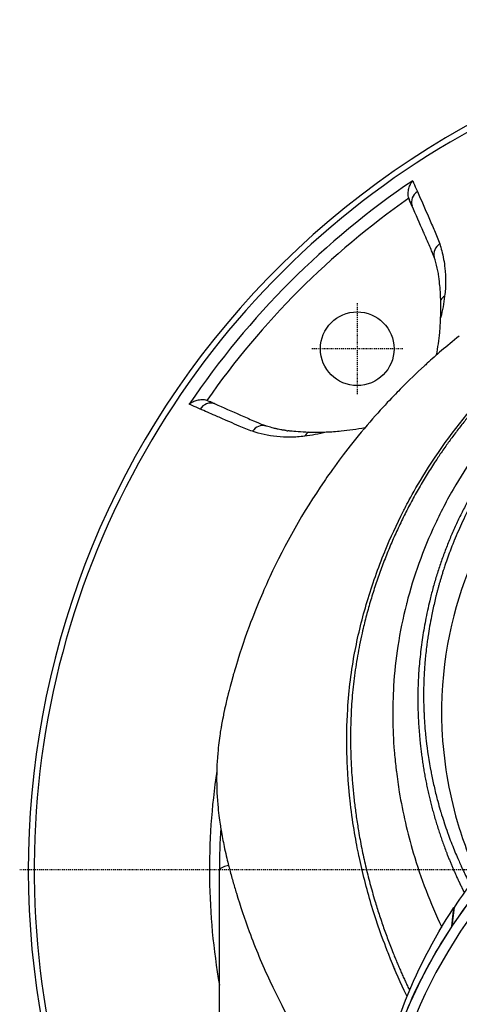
# Model space of a CAD drawing. Header units: millimetres. Extents: x 0 to 4378, y 0 to 2376.
# Tile 91 of 229: x 716 to 767, y 2170 to 2283. Entities that reach past the tile are written whole.
import ezdxf

# ---------------------------------------------------------------- set-up
doc = ezdxf.new("R2010")
doc.units = ezdxf.units.MM
doc.header["$LTSCALE"] = 0.2
doc.linetypes.add('CENTER2', pattern=[1.125, 0.75, -0.125, 0.125, -0.125])
doc.layers.add('02_Center Line', color=1, linetype='CENTER2')

# ---------------------------------------------------------------- blocks, each defined once
blk = doc.blocks.new('A$C9f5df81e')
for p, q in [((-54, 77.02), (-54.11, 77.33)), ((-77.33, 54.11), (-77.02, 54)), ((-76.56, 53.77), (-76.57, 53.77)), ((-68.07, 50.64), (-68.1, 50.64)), ((-76, -89.5), (-76, 0)), ((-49.18, -6.5), (-48.94, -4.35)), ((-48.93, -4.32), (-49.17, -6.48)), ((-49.18, -6.5), (-49.17, -6.48))]:
    blk.add_line(p, q)
blk.add_circle((-60.1, 60.1), 4.25)
for centre, radius, start, end in [((0, 0), 98.05, 320.8165, 219.1835), ((0, 0), 97.38, 102.1514, 218.6979), ((0, 0), 95.92, 124.0431, 145.9569), ((0, 0), 94.5, 124.9576, 145.0424), ((-52.52, 77.89), 1.68, 195.2744, 199.4667), ((-77.89, 52.52), 1.68, 70.5333, 74.7256), ((0, 0), 57, 156.782, 156.7867), ((0, 0), 56.95, 156.9182, 156.923), ((0, 0), 55.85, 159.853, 159.8544), ((0, 0), 77.15, 171.5084, 189.9118), ((0, 0), 52.91, 167.4026, 167.4068), ((0, 0), 51.87, 170.0116, 170.0182), ((0, -39.1), 59, 129.1998, 220.2961), ((0, 0), 76, 176.3542, 180), ((0, -39.1), 57.83, 130.8581, 218.9094), ((0, 0), 49.18, 176.7728, 176.7767), ((-60, 0), 1.5, 85.0733, 85.2674), ((-60, 0), 1.25, 81.5412, 81.7806), ((-60, 0), 1.25, 304.5604, 304.7955), ((-60, 0), 1.5, 301.0711, 301.2616), ((0, 0), 57, 191.2318, 191.2562), ((0, 0), 56.95, 191.4797, 191.5045)]:
    blk.add_arc(centre, radius, start, end)
for centre, major_axis, ratio, start_param, end_param in [((-52.35, 77.06), (-1.37, -0.6), 0.942912, 4.885006, 6.204443), ((-49.77, 71.03), (-1.42, -0.48), 0.940204, 4.98436, 6.20619), ((-49.16, 65.04), (-1.49, 0.17), 0.903174, 5.419152, 5.869035), ((-77.06, 52.35), (0.6, 1.37), 0.942912, 0.078685, 1.39818), ((-71.03, 49.77), (0.48, 1.42), 0.940204, 0.076933, 1.298826), ((-13.18, 128.3), (-59.75, -75.78), 0.291456, 0.171071, 0.177214), ((-65.04, 49.16), (0.18, -1.49), 0.90031, 3.545854, 3.995373), ((0, 0), (76, 0), 0.039474, 2.974118, 3.141593)]:
    blk.add_ellipse(centre, major_axis=major_axis, ratio=ratio, start_param=start_param, end_param=end_param)
for points, knots in [([(-54.15, 77.45), (-54.2, 77.63), (-54.22, 77.82), (-54.21, 78.21), (-54.18, 78.41), (-54.09, 78.77), (-54.03, 78.93), (-53.88, 79.22), (-53.8, 79.36), (-53.7, 79.48), (-53.7, 79.48), (-53.7, 79.48)], [0.000001, 0.000001, 0.000001, 0.000001, 0.0570155, 0.0570155, 0.1206062, 0.1206062, 0.1807381, 0.1807381, 0.239696, 0.239696, 0.2404159, 0.2404159, 0.2404159, 0.2404159]), ([(-53.7, 79.48), (-53.56, 79.17), (-53.43, 78.87), (-53.3, 78.56), (-53.25, 78.45), (-53.2, 78.34), (-53.15, 78.23)], [0, 0, 0, 0, 0.731799, 0.731799, 0.731799, 1, 1, 1, 1]), ([(-53.15, 78.23), (-52.71, 77.23), (-52.28, 76.23), (-51.84, 75.23), (-51.62, 74.73), (-51.4, 74.22), (-51.19, 73.72), (-50.97, 73.22), (-50.76, 72.72), (-50.58, 72.19)], [0, 0, 0, 0, 0.499995, 0.499995, 0.499995, 0.749992, 0.749992, 0.749992, 1, 1, 1, 1]), ([(-53.78, 76.59), (-53.8, 76.63), (-53.82, 76.67), (-53.87, 76.77), (-53.89, 76.81), (-53.94, 76.91), (-53.97, 76.97), (-54, 77.02)], [0.000001, 0.000001, 0.000001, 0.000001, 0.0438155, 0.0438155, 0.0906037, 0.0906037, 0.1723278, 0.1723278, 0.1723278, 0.1723278]), ([(-53.77, 76.56), (-53.77, 76.56), (-53.77, 76.57), (-53.78, 76.58), (-53.78, 76.58), (-53.78, 76.59)], [0, 0, 0, 0, 0.0058123, 0.0058123, 0.01163486, 0.01163486, 0.01163486, 0.01163486]), ([(-51.51, 71.4), (-51.6, 71.62), (-51.69, 71.84), (-51.8, 72.07), (-51.93, 72.37), (-52.06, 72.68), (-52.2, 72.98), (-52.28, 73.18), (-52.37, 73.37), (-52.45, 73.56), (-52.89, 74.56), (-53.33, 75.56), (-53.77, 76.56)], [0.1331548, 0.1331548, 0.1331548, 0.1331548, 0.2495704, 0.2495704, 0.2495704, 0.4024514, 0.4024514, 0.4024514, 0.4997522, 0.4997522, 0.4997522, 0.9999842, 0.9999842, 0.9999842, 0.9999842]), ([(-54.35, -14.59), (-54.49, -14.3), (-54.59, -14.08), (-54.67, -13.92), (-55.31, -12.55), (-55.9, -11.17), (-56.46, -9.77), (-56.57, -9.48), (-56.68, -9.19), (-56.79, -8.9), (-57.13, -8.01), (-57.75, -6.39), (-58.48, -3.98), (-59.02, -2.16), (-59.49, -0.32), (-59.88, 1.53), (-59.89, 1.57), (-59.9, 1.6), (-59.91, 1.64), (-60.22, 3.15), (-60.59, 5.14), (-60.88, 7.63), (-61.19, 10.33), (-61.26, 12.28), (-61.29, 13.45), (-61.3, 13.8), (-61.3, 14.09), (-61.3, 14.3), (-61.31, 15.21), (-61.32, 16.62), (-61.2, 18.55), (-61.06, 20.78), (-60.78, 23), (-60.36, 25.2), (-60.36, 25.23), (-60.35, 25.26), (-60.34, 25.29), (-59.98, 27.19), (-59.51, 29.08), (-58.96, 30.94), (-58.37, 32.89), (-57.69, 34.81), (-56.92, 36.7), (-56.91, 36.72), (-56.9, 36.75), (-56.89, 36.78), (-56.25, 38.33), (-55.55, 39.85), (-54.79, 41.34), (-54.66, 41.59), (-53.91, 43.16), (-52.22, 45.87), (-50.3, 48.96), (-48.09, 51.88), (-45.64, 54.59), (-45.14, 55.14), (-44.52, 55.8), (-43.76, 56.57), (-43.02, 57.32), (-42.15, 58.16), (-41.12, 59.08), (-37.43, 62.38), (-33.31, 65.23), (-28.91, 67.55), (-27.24, 68.43), (-25.52, 69.24), (-23.77, 69.96), (-23.21, 70.19), (-22.65, 70.41), (-22.09, 70.63), (-21.07, 71.01), (-18.73, 71.92), (-14.93, 72.85), (-13.96, 73.09), (-13.02, 73.3), (-12.13, 73.47), (-7.32, 74.43), (-3.7, 74.6), (-1.42, 74.65), (-0.9, 74.66), (-0.44, 74.66), (-0.06, 74.66)], [0.2401856, 0.2401856, 0.2401856, 0.2401856, 0.25, 0.25, 0.25, 0.2796252, 0.2796252, 0.2796252, 0.2857143, 0.2857143, 0.2857143, 0.3163265, 0.3163265, 0.3163265, 0.3469388, 0.3469388, 0.3469388, 0.3476324, 0.3476324, 0.3476324, 0.377551, 0.377551, 0.377551, 0.4010005, 0.4010005, 0.4010005, 0.4081633, 0.4081633, 0.4081633, 0.4265306, 0.4265306, 0.4265306, 0.4540816, 0.4540816, 0.4540816, 0.4544339, 0.4544339, 0.4544339, 0.4770408, 0.4770408, 0.4770408, 0.4996669, 0.4996669, 0.4996669, 0.5, 0.5, 0.5, 0.5178571, 0.5178571, 0.5178571, 0.5357143, 0.5357143, 0.5357143, 0.5714286, 0.5714286, 0.5714286, 0.5985301, 0.5985301, 0.5985301, 0.625, 0.625, 0.625, 0.75, 0.75, 0.75, 0.7974141, 0.7974141, 0.7974141, 0.8125, 0.8125, 0.8125, 0.875, 0.875, 0.875, 0.8914403, 0.8914403, 0.8914403, 0.9797679, 0.9797679, 0.9797679, 1, 1, 1, 1]), ([(-0.1, 72.05), (-0.11, 72.05), (-0.12, 72.05), (-0.13, 72.05), (-3.82, 72.04), (-7.5, 71.62), (-11.11, 70.89), (-14.72, 70.15), (-18.25, 69.08), (-21.64, 67.69), (-23.26, 67.02), (-24.85, 66.28), (-26.4, 65.47), (-27.95, 64.67), (-29.46, 63.79), (-30.92, 62.85), (-31.33, 62.59), (-31.73, 62.32), (-32.13, 62.05), (-32.45, 61.83), (-32.77, 61.61), (-33.09, 61.39), (-33.8, 60.88), (-34.49, 60.36), (-35.18, 59.83), (-36.55, 58.76), (-37.86, 57.63), (-39.12, 56.44), (-39.35, 56.22), (-39.58, 56), (-39.81, 55.78), (-40.2, 55.4), (-40.58, 55.01), (-40.96, 54.62), (-41.56, 54), (-42.14, 53.37), (-42.71, 52.72), (-43.84, 51.43), (-44.91, 50.09), (-45.92, 48.7), (-46.01, 48.57), (-46.1, 48.44), (-46.19, 48.31), (-47.09, 47.05), (-47.94, 45.75), (-48.72, 44.41), (-49.59, 42.94), (-50.38, 41.43), (-51.1, 39.89), (-51.8, 38.4), (-52.43, 36.88), (-52.98, 35.34), (-53.52, 33.84), (-54, 32.32), (-54.39, 30.77), (-54.4, 30.73), (-54.42, 30.69), (-54.43, 30.64), (-54.83, 29.05), (-55.16, 27.44), (-55.41, 25.82), (-55.64, 24.29), (-55.81, 22.75), (-55.9, 21.22), (-56.06, 18.71), (-56.02, 16.22), (-55.83, 13.74), (-55.77, 13.07), (-55.71, 12.41), (-55.63, 11.74), (-55.62, 11.61), (-55.6, 11.48), (-55.58, 11.35), (-55.49, 10.56), (-55.37, 9.77), (-55.24, 8.98), (-54.85, 6.61), (-54.31, 4.26), (-53.63, 1.96), (-52.76, -0.96), (-51.66, -3.82), (-50.35, -6.59)], [0, 0, 0, 0, 0.0002405, 0.0002405, 0.0002405, 0.087999, 0.087999, 0.087999, 0.1757575, 0.1757575, 0.1757575, 0.2176964, 0.2176964, 0.2176964, 0.2596353, 0.2596353, 0.2596353, 0.2712771, 0.2712771, 0.2712771, 0.2806048, 0.2806048, 0.2806048, 0.3015742, 0.3015742, 0.3015742, 0.3435132, 0.3435132, 0.3435132, 0.3512745, 0.3512745, 0.3512745, 0.3644826, 0.3644826, 0.3644826, 0.3854521, 0.3854521, 0.3854521, 0.427391, 0.427391, 0.427391, 0.4312716, 0.4312716, 0.4312716, 0.46933, 0.46933, 0.46933, 0.5112689, 0.5112689, 0.5112689, 0.5518142, 0.5518142, 0.5518142, 0.591266, 0.591266, 0.591266, 0.5923596, 0.5923596, 0.5923596, 0.632905, 0.632905, 0.632905, 0.6712635, 0.6712635, 0.6712635, 0.7342684, 0.7342684, 0.7342684, 0.7512605, 0.7512605, 0.7512605, 0.754541, 0.754541, 0.754541, 0.7748137, 0.7748137, 0.7748137, 0.8356317, 0.8356317, 0.8356317, 0.9126522, 0.9126522, 0.9126522, 0.9126522]), ([(-50.64, 68.07), (-50.64, 68.12), (-50.65, 68.16), (-50.68, 68.39), (-50.7, 68.58), (-50.77, 68.99), (-50.82, 69.2), (-50.96, 69.84), (-51.08, 70.25), (-51.22, 70.65)], [0, 0, 0, 0, 0.0387135, 0.0387135, 0.2249393, 0.2249393, 0.4382031, 0.4382031, 0.8778718, 0.8778718, 0.8778718, 0.8778718]), ([(-50.35, 71.4), (-50.18, 70.76), (-50.05, 70.08), (-49.98, 69.38), (-49.92, 68.88), (-49.89, 68.36), (-49.9, 67.82), (-49.9, 67.55), (-49.91, 67.27), (-49.93, 66.99), (-49.95, 66.72), (-49.98, 66.45), (-50.01, 66.17)], [0.1474984, 0.1474984, 0.1474984, 0.1474984, 0.5029061, 0.5029061, 0.5029061, 0.7545439, 0.7545439, 0.7545439, 0.880419, 0.880419, 0.880419, 1, 1, 1, 1]), ([(-0.13, 70.13), (-0.42, 70.13), (-0.82, 70.13), (-1.33, 70.12), (-1.53, 70.11), (-1.74, 70.1), (-1.97, 70.09), (-2.12, 70.09), (-2.27, 70.08), (-2.43, 70.07), (-2.64, 70.06), (-2.85, 70.05), (-3.07, 70.03), (-3.39, 70.01), (-3.73, 69.98), (-4.09, 69.95), (-4.18, 69.94), (-4.27, 69.94), (-4.35, 69.93), (-4.78, 69.89), (-5.21, 69.84), (-5.63, 69.79), (-6.06, 69.74), (-6.48, 69.69), (-6.9, 69.63), (-7.27, 69.57), (-7.64, 69.52), (-8.01, 69.46), (-8.06, 69.45), (-8.12, 69.44), (-8.17, 69.43), (-8.29, 69.41), (-8.42, 69.39), (-8.54, 69.36), (-8.75, 69.33), (-8.96, 69.29), (-9.17, 69.25), (-9.59, 69.17), (-10.01, 69.09), (-10.43, 69), (-10.91, 68.9), (-11.38, 68.79), (-11.86, 68.68), (-11.93, 68.66), (-12.28, 68.58), (-12.92, 68.41), (-13.51, 68.26), (-14.34, 68.04), (-15.39, 67.72), (-15.47, 67.7), (-15.55, 67.67), (-15.63, 67.65), (-15.96, 67.55), (-16.29, 67.44), (-16.61, 67.34), (-17.02, 67.2), (-17.42, 67.06), (-17.81, 66.92), (-18.66, 66.62), (-19.46, 66.32), (-20.2, 66.01), (-20.61, 65.85), (-21, 65.68), (-21.37, 65.52), (-21.78, 65.34), (-22.17, 65.17), (-22.54, 65), (-22.67, 64.94), (-22.79, 64.88), (-22.92, 64.82), (-23.79, 64.41), (-24.6, 64.01), (-25.34, 63.61), (-27.15, 62.65), (-28.59, 61.76), (-29.7, 61.03), (-30.69, 60.37), (-31.67, 59.68), (-32.61, 58.97), (-32.84, 58.79), (-33.06, 58.62), (-33.28, 58.45), (-33.71, 58.12), (-34.14, 57.77), (-34.58, 57.4), (-35.19, 56.88), (-35.83, 56.33), (-36.47, 55.74), (-36.52, 55.69), (-36.57, 55.64), (-36.63, 55.59), (-37.11, 55.15), (-37.85, 54.44), (-38.81, 53.44), (-39.73, 52.48), (-40.85, 51.24), (-42.09, 49.67), (-42.22, 49.49), (-42.36, 49.31), (-42.5, 49.13), (-42.88, 48.64), (-43.24, 48.15), (-43.58, 47.67), (-44.07, 46.97), (-44.54, 46.28), (-44.96, 45.61), (-45.38, 44.96), (-45.76, 44.32), (-46.11, 43.71), (-46.59, 42.87), (-47.01, 42.08), (-47.37, 41.36), (-47.79, 40.53), (-48.13, 39.79), (-48.43, 39.12), (-48.61, 38.71), (-48.77, 38.33), (-48.91, 37.98), (-48.93, 37.94), (-48.94, 37.9), (-48.96, 37.87), (-49.01, 37.73), (-49.06, 37.6), (-49.12, 37.47), (-49.18, 37.31), (-49.24, 37.16), (-49.3, 37), (-49.42, 36.68), (-49.54, 36.37), (-49.65, 36.07), (-49.76, 35.74), (-49.87, 35.43), (-49.97, 35.12), (-50.04, 34.92), (-50.11, 34.72), (-50.17, 34.52), (-50.2, 34.44), (-50.22, 34.37), (-50.24, 34.3), (-50.29, 34.15), (-50.33, 34.01), (-50.37, 33.87), (-50.41, 33.74), (-50.45, 33.61), (-50.49, 33.49), (-50.53, 33.36), (-50.56, 33.23), (-50.6, 33.11), (-50.64, 32.98), (-50.67, 32.85), (-50.71, 32.73), (-50.72, 32.66), (-50.74, 32.6), (-50.76, 32.54), (-50.76, 32.53), (-50.76, 32.52), (-50.76, 32.51), (-50.78, 32.46), (-50.79, 32.4), (-50.81, 32.34), (-50.84, 32.22), (-50.88, 32.09), (-50.91, 31.96), (-50.94, 31.83), (-50.98, 31.7), (-51.01, 31.57), (-51.07, 31.32), (-51.13, 31.06), (-51.19, 30.8), (-51.31, 30.3), (-51.42, 29.79), (-51.53, 29.25), (-51.6, 28.87), (-51.68, 28.49), (-51.75, 28.09), (-51.81, 27.73), (-51.87, 27.36), (-51.92, 26.99), (-51.92, 26.99), (-51.95, 26.83), (-51.99, 26.53), (-52.04, 26.19), (-52.11, 25.67), (-52.18, 24.97), (-52.21, 24.73), (-52.24, 24.47), (-52.26, 24.18), (-52.27, 24.05), (-52.29, 23.92), (-52.3, 23.79), (-52.3, 23.74), (-52.3, 23.69), (-52.31, 23.64), (-52.33, 23.36), (-52.35, 23.1), (-52.36, 22.85), (-52.4, 22.29), (-52.42, 21.79), (-52.43, 21.37), (-52.43, 21.34), (-52.43, 21.3), (-52.43, 21.26), (-52.45, 20.65), (-52.46, 19.75), (-52.41, 18.56), (-52.41, 18.4), (-52.4, 18.25), (-52.39, 18.1), (-52.36, 17.29), (-52.3, 16.51), (-52.23, 15.75), (-52.2, 15.48), (-52.17, 15.21), (-52.14, 14.94), (-52.01, 13.81), (-51.84, 12.59), (-51.58, 11.28), (-51.57, 11.19), (-51.55, 11.09), (-51.53, 11), (-51.43, 10.48), (-51.31, 9.96), (-51.19, 9.45), (-51.07, 8.93), (-50.94, 8.42), (-50.81, 7.91), (-50.71, 7.57), (-50.62, 7.23), (-50.52, 6.89), (-50.51, 6.85), (-50.32, 6.17), (-49.87, 4.87), (-49.75, 4.52), (-49.61, 4.12), (-49.45, 3.68), (-49.2, 3.01), (-48.96, 2.42), (-48.74, 1.89), (-48.52, 1.37), (-48.32, 0.92), (-48.15, 0.54), (-48.13, 0.5), (-48.11, 0.47), (-48.1, 0.43), (-47.88, -0.05), (-47.65, -0.53), (-47.41, -1.01), (-47.3, -1.23), (-47.18, -1.45), (-47.07, -1.68)], [0, 0, 0, 0, 0.0150587, 0.0150587, 0.0150587, 0.0208299, 0.0208299, 0.0208299, 0.0245021, 0.0245021, 0.0245021, 0.0291504, 0.0291504, 0.0291504, 0.0357143, 0.0357143, 0.0357143, 0.0380803, 0.0380803, 0.0380803, 0.0495766, 0.0495766, 0.0495766, 0.0612032, 0.0612032, 0.0612032, 0.0714286, 0.0714286, 0.0714286, 0.0729408, 0.0729408, 0.0729408, 0.0763746, 0.0763746, 0.0763746, 0.0821973, 0.0821973, 0.0821973, 0.0938436, 0.0938436, 0.0938436, 0.1071429, 0.1071429, 0.1071429, 0.125154, 0.125154, 0.125154, 0.1416278, 0.1416278, 0.1416278, 0.1428571, 0.1428571, 0.1428571, 0.1508544, 0.1508544, 0.1508544, 0.1612372, 0.1612372, 0.1612372, 0.1837871, 0.1837871, 0.1837871, 0.1961944, 0.1961944, 0.1961944, 0.2095938, 0.2095938, 0.2095938, 0.2142857, 0.2142857, 0.2142857, 0.2351211, 0.2351211, 0.2351211, 0.2857143, 0.2857143, 0.2857143, 0.3186613, 0.3186613, 0.3186613, 0.3265306, 0.3265306, 0.3265306, 0.3428585, 0.3428585, 0.3428585, 0.3655098, 0.3655098, 0.3655098, 0.3673469, 0.3673469, 0.3673469, 0.4068805, 0.4068805, 0.4068805, 0.4447649, 0.4447649, 0.4447649, 0.4489796, 0.4489796, 0.4489796, 0.4647548, 0.4647548, 0.4647548, 0.4878409, 0.4878409, 0.4878409, 0.5102041, 0.5102041, 0.5102041, 0.5312679, 0.5312679, 0.5312679, 0.5550698, 0.5550698, 0.5550698, 0.5697389, 0.5697389, 0.5697389, 0.5714286, 0.5714286, 0.5714286, 0.574695, 0.574695, 0.574695, 0.578627, 0.578627, 0.578627, 0.5868754, 0.5868754, 0.5868754, 0.5958006, 0.5958006, 0.5958006, 0.6018494, 0.6018494, 0.6018494, 0.6041832, 0.6041832, 0.6041832, 0.6087647, 0.6087647, 0.6087647, 0.6130674, 0.6130674, 0.6130674, 0.6174816, 0.6174816, 0.6174816, 0.6222294, 0.6222294, 0.6222294, 0.6246894, 0.6246894, 0.6246894, 0.625, 0.625, 0.625, 0.6268572, 0.6268572, 0.6268572, 0.6310384, 0.6310384, 0.6310384, 0.6351366, 0.6351366, 0.6351366, 0.6431056, 0.6431056, 0.6431056, 0.6582397, 0.6582397, 0.6582397, 0.6688931, 0.6688931, 0.6688931, 0.6785714, 0.6785714, 0.6785714, 0.6894314, 0.6894314, 0.6894314, 0.7012808, 0.7012808, 0.7012808, 0.7053571, 0.7053571, 0.7053571, 0.7085148, 0.7085148, 0.7085148, 0.7097661, 0.7097661, 0.7097661, 0.7166697, 0.7166697, 0.7166697, 0.7321429, 0.7321429, 0.7321429, 0.7336372, 0.7336372, 0.7336372, 0.7589286, 0.7589286, 0.7589286, 0.7632295, 0.7632295, 0.7632295, 0.7857143, 0.7857143, 0.7857143, 0.7941826, 0.7941826, 0.7941826, 0.8285714, 0.8285714, 0.8285714, 0.8312783, 0.8312783, 0.8312783, 0.8463394, 0.8463394, 0.8463394, 0.8614008, 0.8614008, 0.8614008, 0.8714286, 0.8714286, 0.8714286, 0.8967356, 0.8967356, 0.8967356, 0.9035714, 0.9035714, 0.9035714, 0.9197537, 0.9197537, 0.9197537, 0.9357143, 0.9357143, 0.9357143, 0.9368359, 0.9368359, 0.9368359, 0.9518576, 0.9518576, 0.9518576, 0.9588749, 0.9588749, 0.9588749, 0.9588749]), ([(-50.46, 65.73), (-50.48, 66.15), (-50.5, 66.55), (-50.55, 67.28), (-50.58, 67.55), (-50.61, 67.83), (-50.61, 67.89), (-50.63, 67.99), (-50.63, 68.03), (-50.64, 68.07)], [0.0000034, 0.0000034, 0.0000034, 0.0000034, 0.3784633, 0.3784633, 0.7287578, 0.7287578, 0.817681, 0.817681, 0.8790334, 0.8790334, 0.8790334, 0.8790334]), ([(-0.13, 66.11), (-1.59, 66.11), (-3.03, 66.03), (-6.64, 65.66), (-8.81, 65.29), (-13.81, 64.13), (-16.64, 63.23), (-23.28, 60.5), (-27, 58.45), (-35.95, 51.99), (-40.15, 47.29), (-44.86, 39.91), (-46.27, 37.13), (-49.25, 29.35), (-50.63, 23.25), (-50.16, 12.64), (-49.57, 9.06), (-47.94, 3.47), (-47.17, 1.4), (-46.25, -0.6)], [-11.810839, -11.810839, -11.810839, -11.810839, -11.321097, -11.321097, -10.584313, -10.584313, -9.583134, -9.583134, -8.1452, -8.1452, -5.796116, -5.796116, -4.481204, -4.481204, -2.2786, -2.2786, -1.145056, -1.145056, -0.454251, -0.454251, -0.454251, -0.454251]), ([(-50.01, 66.17), (-50.06, 65.77), (-50.13, 65.36), (-50.2, 64.95), (-50.28, 64.53), (-50.36, 64.11), (-50.47, 63.67)], [0.0000001, 0.0000001, 0.0000001, 0.0000001, 0.4998762, 0.4998762, 0.4998762, 1, 1, 1, 1]), ([(-50.47, 63.67), (-50.45, 64.05), (-50.45, 64.42), (-50.45, 65.1), (-50.45, 65.44), (-50.46, 65.73)], [0.0000001, 0.0000001, 0.0000001, 0.0000001, 0.2752078, 0.2752078, 0.5481086, 0.5481086, 0.5481086, 0.5481086]), ([(-50.95, 59.37), (-50.78, 60.26), (-50.66, 61.12), (-50.53, 62.54), (-50.49, 63.11), (-50.47, 63.67)], [-6.6950627, -6.6950627, -6.6950627, -6.6950627, -6.1396811, -6.1396811, -5.7533766, -5.7533766, -5.7533766, -5.7533766]), ([(-48.32, 61.57), (-49.81, 60.38), (-51.03, 59.32), (-52.02, 58.43), (-52.14, 58.32), (-52.26, 58.21), (-52.37, 58.1), (-54.22, 56.41), (-55.21, 55.37), (-55.49, 55.08), (-56.56, 53.98), (-58.12, 52.33), (-59.98, 50.06), (-60.86, 48.99), (-61.58, 48.04), (-62.18, 47.24), (-62.96, 46.19), (-63.53, 45.37), (-63.91, 44.81), (-66.36, 41.24), (-68.44, 37.55), (-70.19, 33.78), (-70.86, 32.32), (-71.69, 30.42), (-72.56, 28.08), (-73.28, 26.14), (-73.74, 24.66), (-74.04, 23.68), (-74.27, 22.94), (-74.4, 22.48), (-74.45, 22.28), (-74.93, 20.61), (-75.15, 19.63), (-75.21, 19.36), (-75.3, 19), (-75.38, 18.64), (-75.45, 18.28), (-75.48, 18.15), (-75.51, 18.02), (-75.53, 17.89), (-75.69, 17.12), (-75.77, 16.63), (-75.81, 16.41), (-75.85, 16.19), (-75.89, 15.96), (-75.92, 15.7), (-76.02, 15.07), (-76.11, 14.32), (-76.19, 13.46), (-76.31, 12.12), (-76.32, 11.13), (-76.32, 10.5), (-76.32, 9.86), (-76.3, 8.87), (-76.19, 7.53), (-76.11, 6.61), (-76.01, 5.86), (-75.92, 5.29), (-75.88, 5.01), (-75.84, 4.76), (-75.81, 4.57), (-75.7, 3.95), (-75.58, 3.33), (-75.45, 2.71), (-75.38, 2.35), (-75.3, 1.99), (-75.21, 1.62), (-75.04, 0.87), (-74.91, 0.38), (-74.85, 0.16), (-74.72, -0.32), (-74.59, -0.81), (-74.45, -1.3), (-74.32, -1.77), (-74.18, -2.23), (-74.04, -2.69), (-73.59, -4.17), (-73.1, -5.63), (-72.56, -7.1), (-71.85, -9.01), (-71.06, -10.92), (-70.18, -12.8), (-68.43, -16.57), (-66.35, -20.26), (-63.91, -23.83), (-63.37, -24.62), (-62.79, -25.43), (-62.18, -26.25), (-61.49, -27.18), (-60.76, -28.12), (-59.97, -29.08), (-59.43, -29.75), (-58.91, -30.36), (-58.44, -30.9)], [-0.804244, -0.804244, -0.804244, -0.804244, -0.7867787, -0.7867787, -0.7867787, -0.7846306, -0.7846306, -0.7846306, -0.75, -0.75, -0.75, -0.71875, -0.71875, -0.71875, -0.7052239, -0.7052239, -0.7052239, -0.6875, -0.6875, -0.6875, -0.625, -0.625, -0.625, -0.59375, -0.59375, -0.59375, -0.5758637, -0.5758637, -0.5758637, -0.5625, -0.5625, -0.5625, -0.546875, -0.546875, -0.546875, -0.5411757, -0.5411757, -0.5411757, -0.5390625, -0.5390625, -0.5390625, -0.53125, -0.53125, -0.53125, -0.5266987, -0.5266987, -0.5266987, -0.515625, -0.515625, -0.515625, -0.5, -0.5, -0.5, -0.484375, -0.484375, -0.484375, -0.4739987, -0.4739987, -0.4739987, -0.46875, -0.46875, -0.46875, -0.4588678, -0.4588678, -0.4588678, -0.453125, -0.453125, -0.453125, -0.4453125, -0.4453125, -0.4453125, -0.4375, -0.4375, -0.4375, -0.4300483, -0.4300483, -0.4300483, -0.40625, -0.40625, -0.40625, -0.375, -0.375, -0.375, -0.3125, -0.3125, -0.3125, -0.2978036, -0.2978036, -0.2978036, -0.28125, -0.28125, -0.28125, -0.272922, -0.272922, -0.272922, -0.272922]), ([(-77.45, 54.15), (-77.63, 54.2), (-77.82, 54.22), (-78.21, 54.21), (-78.41, 54.18), (-78.77, 54.09), (-78.93, 54.03), (-79.22, 53.88), (-79.36, 53.8), (-79.48, 53.7), (-79.48, 53.7), (-79.48, 53.7)], [-0.2418038, -0.2418038, -0.2418038, -0.2418038, -0.1842877, -0.1842877, -0.1201376, -0.1201376, -0.0594766, -0.0594766, 0, 0, 0.0007263, 0.0007263, 0.0007263, 0.0007263]), ([(-78.23, 53.15), (-78.53, 53.28), (-78.84, 53.42), (-79.14, 53.55), (-79.26, 53.6), (-79.37, 53.65), (-79.48, 53.7)], [0, 0, 0, 0, 0.731803, 0.731803, 0.731803, 1, 1, 1, 1]), ([(-76.57, 53.77), (-76.62, 53.79), (-76.66, 53.81), (-76.76, 53.86), (-76.81, 53.89), (-76.91, 53.94), (-76.97, 53.97), (-77.02, 54)], [0.000001, 0.000001, 0.000001, 0.000001, 0.0451519, 0.0451519, 0.0881435, 0.0881435, 0.1659875, 0.1659875, 0.1659875, 0.1659875]), ([(-76.56, 53.77), (-75.56, 53.33), (-74.56, 52.89), (-73.57, 52.45), (-73.07, 52.23), (-72.56, 52.01), (-72.07, 51.8), (-71.66, 51.62), (-71.28, 51.45), (-70.89, 51.31), (-70.81, 51.28), (-70.73, 51.25), (-70.65, 51.22)], [0.0000011, 0.0000011, 0.0000011, 0.0000011, 0.5, 0.5, 0.5, 0.7507455, 0.7507455, 0.7507455, 0.9572706, 0.9572706, 0.9572706, 1, 1, 1, 1]), ([(-72.19, 50.58), (-72.72, 50.76), (-73.22, 50.97), (-73.72, 51.19), (-74.08, 51.34), (-74.44, 51.5), (-74.8, 51.66), (-74.94, 51.72), (-75.08, 51.78), (-75.23, 51.84), (-75.66, 52.03), (-76.08, 52.22), (-76.51, 52.4), (-77.09, 52.65), (-77.66, 52.9), (-78.23, 53.15)], [0, 0, 0, 0, 0.250019, 0.250019, 0.250019, 0.428779, 0.428779, 0.428779, 0.500005, 0.500005, 0.500005, 0.71439, 0.71439, 0.71439, 1, 1, 1, 1]), ([(-68.3, 50.66), (-68.33, 50.67), (-68.38, 50.67), (-68.43, 50.68), (-68.48, 50.69), (-68.53, 50.7), (-68.61, 50.71), (-68.69, 50.72), (-68.75, 50.73), (-68.8, 50.74), (-68.83, 50.75), (-68.85, 50.75), (-68.87, 50.75), (-68.89, 50.76), (-68.89, 50.76), (-68.92, 50.76), (-69.02, 50.78), (-69.13, 50.8), (-69.23, 50.82), (-69.28, 50.83), (-69.33, 50.85), (-69.37, 50.86), (-69.42, 50.87), (-69.48, 50.88), (-69.52, 50.89), (-69.59, 50.91), (-69.67, 50.93), (-69.77, 50.95), (-69.87, 50.98), (-69.96, 51), (-70.09, 51.04), (-70.36, 51.12), (-70.54, 51.18), (-70.65, 51.22)], [0.0000001, 0.0000001, 0.0000001, 0.0000001, 0.0625, 0.0625, 0.0625, 0.125, 0.125, 0.125, 0.1875, 0.1875, 0.1875, 0.21875, 0.21875, 0.21875, 0.25, 0.25, 0.25, 0.375, 0.375, 0.375, 0.4375, 0.4375, 0.4375, 0.5, 0.5, 0.5, 0.625, 0.625, 0.625, 0.75, 0.75, 0.75, 1, 1, 1, 1]), ([(-66.17, 50.01), (-66.45, 49.98), (-66.72, 49.95), (-66.99, 49.93), (-67.27, 49.91), (-67.55, 49.9), (-67.82, 49.9), (-68.36, 49.89), (-68.87, 49.92), (-69.37, 49.98), (-70.38, 50.08), (-71.31, 50.29), (-72.19, 50.58)], [0, 0, 0, 0, 0.1198764, 0.1198764, 0.1198764, 0.2457207, 0.2457207, 0.2457207, 0.4972901, 0.4972901, 0.4972901, 1, 1, 1, 1]), ([(-65.73, 50.46), (-66.15, 50.48), (-66.55, 50.5), (-67.28, 50.55), (-67.55, 50.58), (-67.83, 50.61), (-67.89, 50.61), (-67.99, 50.63), (-68.03, 50.63), (-68.07, 50.64)], [-0.564167, -0.564167, -0.564167, -0.564167, -0.3214401, -0.3214401, -0.0963924, -0.0963924, -0.0393276, -0.0393276, 0, 0, 0, 0]), ([(-63.67, 50.47), (-64.05, 50.45), (-64.42, 50.45), (-65.1, 50.45), (-65.43, 50.45), (-65.73, 50.46)], [-0.5428141, -0.5428141, -0.5428141, -0.5428141, -0.2712743, -0.2712743, -0.0000005, -0.0000005, -0.0000005, -0.0000005]), ([(-59.21, 50.99), (-60.16, 50.8), (-61.07, 50.67), (-62.54, 50.53), (-63.11, 50.49), (-63.67, 50.47)], [10.5787012, 10.5787012, 10.5787012, 10.5787012, 11.16767, 11.16767, 11.5545125, 11.5545125, 11.5545125, 11.5545125]), ([(-35.05, 10.36), (-35.51, 10.01), (-35.96, 9.67), (-36.4, 9.32), (-36.44, 9.29), (-36.45, 9.28), (-36.47, 9.26), (-37.27, 8.62), (-38.51, 7.62), (-40.06, 6.16), (-41.57, 4.76), (-42.63, 3.62), (-43.36, 2.82), (-43.4, 2.78), (-43.46, 2.71), (-43.51, 2.66), (-45.41, 0.56), (-47.23, -1.77), (-48.93, -4.32)], [-0.5432371, -0.5432371, -0.5432371, -0.5432371, -0.5000062, -0.5000062, -0.5000062, -0.4961503, -0.4961503, -0.4961503, -0.375, -0.375, -0.375, -0.2500563, -0.2500563, -0.2500563, -0.243637, -0.243637, -0.243637, 0, 0, 0, 0]), ([(-37.29, 6.63), (-39.58, 4.76), (-41.68, 2.77), (-43.58, 0.69), (-45.67, -1.61), (-47.53, -4.01), (-49.17, -6.48)], [-0.4766945, -0.4766945, -0.4766945, -0.4766945, -0.25, -0.25, -0.25, 0, 0, 0, 0]), ([(-58.2, -29.1), (-58.14, -28.63), (-58.07, -28.15), (-57.36, -23.63), (-56.29, -19.63), (-53.31, -11.83), (-51.37, -8.02), (-48.94, -4.35)], [-3.61915, -3.61915, -3.61915, -3.61915, -3.420514, -3.420514, -1.719638, -1.719638, 0, 0, 0, 0]), ([(-48.94, -4.35), (-48.94, -4.34), (-48.93, -4.34), (-48.93, -4.33), (-48.93, -4.33), (-48.93, -4.32)], [0, 0, 0, 0, 0.001275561, 0.001275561, 0.002551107, 0.002551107, 0.002551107, 0.002551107]), ([(-49.18, -6.5), (-50.86, -9.03), (-52.32, -11.64), (-53.55, -14.3), (-54.78, -16.96), (-55.79, -19.67), (-56.59, -22.41), (-57.4, -25.15), (-58.01, -27.93), (-58.41, -30.71), (-58.79, -33.42), (-58.99, -36.13), (-59, -38.85)], [-1, -1, -1, -1, -0.875, -0.875, -0.875, -0.75, -0.75, -0.75, -0.625, -0.625, -0.625, -0.5036058, -0.5036058, -0.5036058, -0.5036058])]:
    blk.add_open_spline(points, degree=3, knots=knots)
for points in [[(-53.78, 76.59), (-53.89, 76.84), (-54, 77.09), (-54.11, 77.33)], [(-50.58, 72.19), (-50.5, 71.93), (-50.42, 71.67), (-50.35, 71.4)], [(-51.22, 70.65), (-51.31, 70.9), (-51.4, 71.15), (-51.51, 71.4)], [(-77.33, 54.11), (-77.08, 54), (-76.82, 53.89), (-76.57, 53.77)], [(-63.67, 50.47), (-64.54, 50.26), (-65.37, 50.12), (-66.17, 50.01)], [(-60.72, 23.05), (-60.72, 23.05), (-60.72, 23.05), (-60.72, 23.04)], [(-60.87, 21.97), (-60.87, 21.99), (-60.87, 22), (-60.87, 22.01)], [(-60.84, 22.23), (-60.83, 22.24), (-60.83, 22.25), (-60.83, 22.26)], [(-60.97, 21.16), (-60.97, 21.16), (-60.97, 21.16), (-60.96, 21.16)], [(-61.11, 19.65), (-61.11, 19.65), (-61.11, 19.65), (-61.12, 19.64)], [(-61.19, 18.61), (-61.19, 18.6), (-61.19, 18.6), (-61.19, 18.6)]]:
    blk.add_open_spline(points, degree=3)
for points, weights, knots in [([(-0.06, 74.47), (-0.08, 74.47), (-0.11, 74.47), (-4.25, 74.46), (-8.36, 74.04), (-16.41, 72.39), (-20.35, 71.18), (-28.22, 67.84), (-35.4, 63.81), (-44.37, 56.07), (-51.4, 47.26), (-54.89, 40.69), (-57.76, 33.87), (-60.04, 26.73), (-61.24, 15.93), (-60.2, 3.72), (-58.05, -4), (-55.85, -9.93), (-55, -11.93), (-54.06, -13.9)], [1, 1, 1, 1.00000000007, 0.999999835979, 0.999999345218, 0.999999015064, 0.999998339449, 0.999997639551, 0.999997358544, 0.999997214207, 0.999996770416, 0.999996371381, 0.999995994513, 0.999995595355, 0.999996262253, 0.999997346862, 0.999998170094, 0.999998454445, 0.999998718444], [0.0059845, 0.0059845, 0.0059845, 0.0059845, 0.0064922, 0.0064922, 0.0937019, 0.0937019, 0.1809116, 0.1809116, 0.275834, 0.355331, 0.434828, 0.5143249, 0.5143249, 0.5938219, 0.6733189, 0.7528158, 0.8366594, 0.8366594, 0.8806199, 0.8806199, 0.8806199, 0.8806199]), ([(-0.13, 70.51), (-0.13, 70.51), (-0.13, 70.51), (-3.57, 70.49), (-6.99, 70.09), (-13.7, 68.72), (-16.99, 67.74), (-23.6, 65.09), (-29.65, 61.95), (-37.43, 55.83), (-43.45, 49.11), (-46.62, 44.01), (-49.29, 38.68), (-51.46, 33.2), (-53.14, 24.21), (-53.19, 16.06), (-52.3, 10.41), (-50.88, 4.87), (-49.95, 2.18), (-48.46, -1.15), (-48.11, -1.88), (-47.75, -2.61)], [1.00000000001, 1.00000000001, 1.00000000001, 1.00000000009, 0.999999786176, 0.999999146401, 0.999998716, 0.999997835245, 0.999996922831, 0.999996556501, 0.999996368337, 0.999995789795, 0.999995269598, 0.999994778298, 0.999994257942, 0.999995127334, 0.999996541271, 0.999997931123, 0.999998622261, 0.999999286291, 0.999999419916, 0.999999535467], [0.0064434, 0.0064434, 0.0064434, 0.0064434, 0.0064922, 0.0064922, 0.0937019, 0.0937019, 0.1809116, 0.1809116, 0.275834, 0.355331, 0.434828, 0.5143249, 0.5143249, 0.5938219, 0.6733189, 0.7528158, 0.8366594, 0.8366594, 0.9183297, 0.9183297, 0.9416696, 0.9416696, 0.9416696, 0.9416696])]:
    blk.add_rational_spline(points, weights, degree=3, knots=knots)
at = {"layer": '02_Center Line'}
for p, q in [((-60.1, 65.35), (-60.1, 54.85)), ((-54.85, 60.1), (-65.35, 60.1)), ((99.05, 0), (-99.05, 0))]:
    blk.add_line(p, q, dxfattribs=at)

msp = doc.modelspace()

# ---------------------------------------------------------------- block references
msp.add_blockref('A$C9f5df81e', (815.529, 2185.26))

doc.saveas('drawing.dxf')
